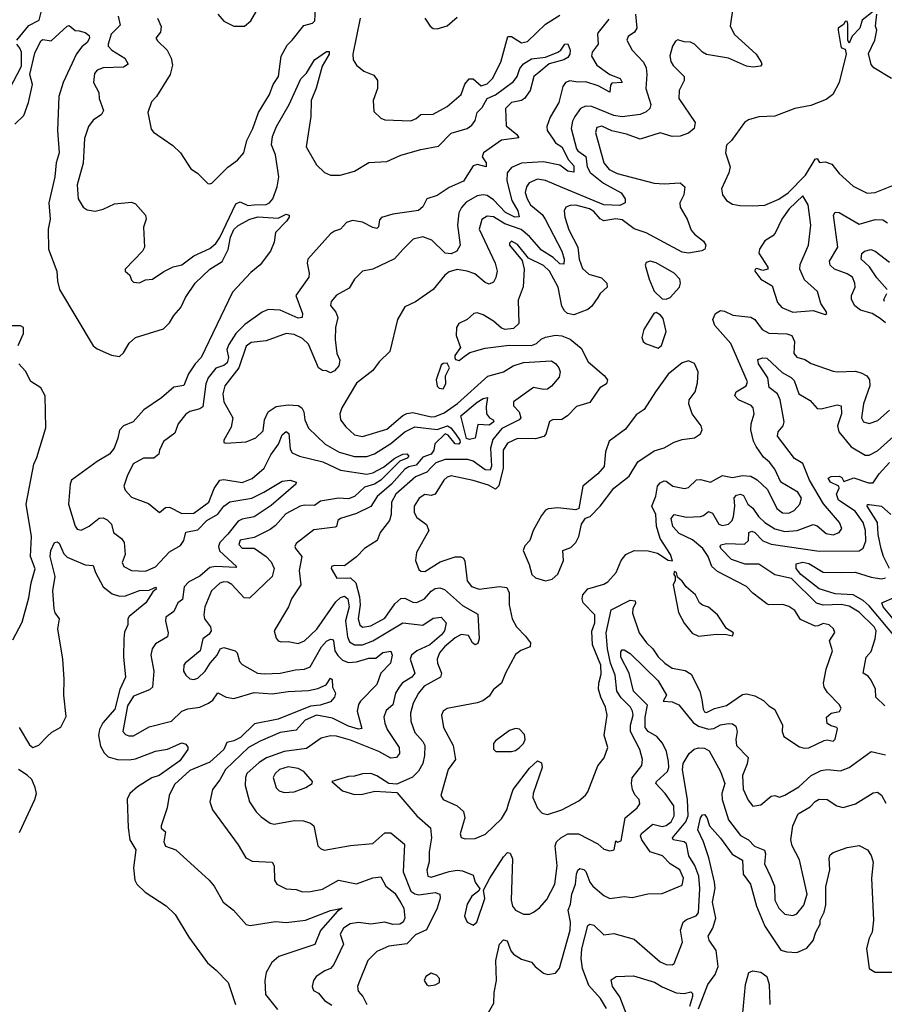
# Model space of a CAD drawing. Extents: x 1552033 to 1694788, y 811965 to 917215.
# Tile 32 of 256: x 1576329 to 1580630, y 831836 to 836737. Entities that reach past the tile are written whole.
import ezdxf

# ---------------------------------------------------------------- set-up
doc = ezdxf.new("R2010")
doc.units = 0

msp = doc.modelspace()

# ---------------------------------------------------------------- linework, layer by layer
at = {"layer": '0CON20XD'}
for points in [[(1577014.5, 836745), (1577033.6, 836703.6), (1577028.9, 836675), (1577005.8, 836645), (1577015, 836631.9), (1577063.3, 836585), (1577082.2, 836545), (1577089.1, 836510.9), (1577077.5, 836465), (1577010, 836355), (1576985, 836327.5), (1576966.2, 836275), (1576982.7, 836192.7), (1576995, 836176.7), (1577090.9, 836110.9), (1577128.8, 836075), (1577181.2, 835995), (1577213.7, 835973.7), (1577265, 835922.5), (1577275, 835920), (1577285, 835923.3), (1577365, 836003.3), (1577412.1, 836037.9), (1577444, 836075), (1577458.5, 836135), (1577489.2, 836195), (1577516.9, 836275), (1577571.8, 836365), (1577590, 836415), (1577617.2, 836455), (1577629.6, 836555), (1577658.9, 836611.1), (1577684.2, 836635.8), (1577742.2, 836707.8), (1577785, 836719.4), (1577797.8, 836732.2), (1577801.7, 836821.7)], [(1577314.5, 836764.5), (1577345, 836729.2), (1577395, 836705.6), (1577446.7, 836705), (1577478.3, 836731.7), (1577526.2, 836815)], [(1576314.1, 836635), (1576375, 836708.8), (1576426.1, 836735), (1576435.4, 836775)], [(1576819.7, 836755), (1576829.5, 836710.5), (1576784.5, 836665), (1576768.8, 836615), (1576770, 836605), (1576787.5, 836585), (1576852.5, 836545), (1576869.4, 836515), (1576845, 836500.8), (1576745, 836497.8), (1576714.7, 836485.3), (1576700.9, 836469.1), (1576695.6, 836425), (1576722.5, 836375), (1576724.4, 836345), (1576746.5, 836285), (1576735.8, 836265), (1576695, 836237.1), (1576672.2, 836205), (1576651.8, 836145), (1576648.1, 836081.9), (1576645, 836022.5), (1576615.4, 835914.6), (1576620, 835845), (1576644.6, 835804.6), (1576665, 835790), (1576705, 835784.3), (1576745, 835793.8), (1576801.1, 835821.1), (1576885, 835829.2), (1576905, 835821.2), (1576955.7, 835765), (1576958.1, 835745), (1576944.4, 835705), (1576950, 835605), (1576940, 835585), (1576853.8, 835495), (1576853.3, 835485), (1576877.5, 835465), (1576885, 835440), (1576895, 835430), (1576925, 835426.7), (1576955, 835442), (1576990, 835445), (1577045.5, 835484.5), (1577093.1, 835506.9), (1577135, 835517.5), (1577195, 835562.5), (1577275, 835597.5), (1577305, 835623.8), (1577325, 835653.8), (1577405, 835821.1), (1577425, 835830.6), (1577463.1, 835813.1), (1577495, 835815.8), (1577555, 835817.4), (1577571.5, 835825), (1577588.1, 835845), (1577610.5, 835905), (1577617.7, 835955), (1577601.1, 836065), (1577580.8, 836115), (1577586.3, 836155), (1577607.2, 836205), (1577668.9, 836315), (1577726.8, 836443.2), (1577755, 836471.5), (1577795, 836538), (1577855, 836578.9), (1577869.2, 836579.2), (1577867.7, 836565), (1577833.7, 836506.3), (1577804.1, 836395.9), (1577779, 836335), (1577777.5, 836255), (1577754.7, 836105), (1577805.5, 836015), (1577845, 835976.5), (1577875, 835963.1), (1577923.8, 835963.8), (1577995, 835983.5), (1578065, 836026.9), (1578155, 836031.4), (1578225, 836063.3), (1578325, 836090.9), (1578412.7, 836107.3), (1578475, 836172.4), (1578555, 836195.9), (1578578.3, 836211.7), (1578594.4, 836235), (1578604.9, 836275.1), (1578629.7, 836300.3), (1578654.1, 836345), (1578696.3, 836363.7), (1578785, 836429.2), (1578804.2, 836455), (1578816.6, 836495), (1578835, 836517.3), (1578875, 836543.1), (1578945, 836550), (1579006.2, 836575), (1579021.4, 836585), (1579040.6, 836615), (1579055, 836616.9), (1579066.8, 836585), (1579065.4, 836565), (1579055, 836549.2), (1579035, 836538), (1578962.3, 836517.7), (1578912.1, 836475), (1578886.2, 836453.8), (1578868.4, 836385), (1578840.8, 836345), (1578825, 836334.3), (1578775, 836324.7), (1578745.4, 836295), (1578748.7, 836208.7), (1578802.5, 836165), (1578811.7, 836148.3), (1578725, 836137.6), (1578635.7, 836075), (1578630, 836055), (1578649.5, 836025), (1578650, 836005), (1578605.8, 836015.8), (1578585, 836008.9), (1578537.2, 835932.8), (1578465, 835902), (1578405, 835862.2), (1578354.7, 835845.3), (1578335, 835805.8), (1578313.3, 835786.7), (1578185, 835769.2), (1578128.1, 835751.9), (1578118.3, 835741.7), (1578113.1, 835706.9), (1578105, 835698.5), (1578085, 835702.6), (1578035, 835730), (1577985, 835737.2), (1577955, 835727.3), (1577924.8, 835695.2), (1577895.3, 835684.7), (1577875, 835672.1), (1577761.8, 835545), (1577758.2, 835525), (1577769.5, 835475), (1577766.7, 835455), (1577703.1, 835365), (1577735.3, 835275), (1577734.2, 835255), (1577715, 835251.2), (1577625, 835291.9), (1577565, 835293.9), (1577535, 835281.8), (1577449.6, 835220.4), (1577404.6, 835175.4), (1577369.2, 835120.8), (1577359, 835095), (1577367.9, 835055), (1577360.4, 835029.6), (1577345, 835015.8), (1577305, 835002.9), (1577265.8, 834955), (1577255.6, 834924.4), (1577239.3, 834810.7), (1577225, 834800.4), (1577175, 834787.8), (1577155.5, 834774.5), (1577118.1, 834725), (1577101.3, 834678.7), (1577045, 834638.1), (1577024.2, 834594.2), (1577020.8, 834575), (1576996.2, 834555), (1576944.7, 834555.3), (1576893.8, 834526.2), (1576863.1, 834465), (1576846.5, 834415), (1576853.5, 834395), (1576885, 834360.4), (1576969.1, 834329.1), (1577025, 834284), (1577055, 834308.9), (1577075, 834311.5), (1577135, 834280), (1577195, 834280.8), (1577270, 834335), (1577296.5, 834403.5), (1577325, 834444.7), (1577345, 834448), (1577435, 834434.2), (1577485, 834454.2), (1577545.9, 834505), (1577578.6, 834571.4), (1577615.7, 834625), (1577635, 834670.7), (1577655, 834688.2), (1577667.2, 834677.2), (1577675, 834600), (1577685, 834581.1), (1577721.2, 834565), (1577837.2, 834537.2), (1577925.6, 834495.6), (1578055, 834475.7), (1578085, 834481.2), (1578139.5, 834510.5), (1578195, 834554.6), (1578234.7, 834575.3), (1578255, 834576.2), (1578264.4, 834565), (1578256.2, 834555), (1578220.1, 834539.9), (1578126.2, 834445), (1578093.6, 834425), (1578045, 834409.6), (1577995, 834363.2), (1577965, 834352.4), (1577915, 834356.1), (1577825, 834340.8), (1577795, 834318.6), (1577745, 834321.6), (1577725, 834315.8), (1577653, 834277), (1577600.8, 834219.2), (1577575, 834199.7), (1577495, 834160), (1577425, 834146.4), (1577419.6, 834125), (1577435, 834106.5), (1577495, 834106.7), (1577555.5, 834065), (1577580.5, 834039.5), (1577595.4, 834005.4), (1577584.3, 833965), (1577472.4, 833857.6), (1577445, 833859.5), (1577385, 833925.3), (1577365, 833937.6), (1577345, 833939), (1577325, 833932.1), (1577284, 833895), (1577250.5, 833815), (1577244.5, 833775), (1577247.8, 833755), (1577278.1, 833715), (1577280.8, 833695), (1577270.9, 833679.1), (1577240, 833655), (1577227.5, 833595), (1577152.5, 833535), (1577145.7, 833524.3), (1577144.4, 833495), (1577155, 833474), (1577175, 833455.8), (1577195, 833453.3), (1577215, 833460), (1577251.2, 833495), (1577275.8, 833534.2), (1577311.5, 833575), (1577327.1, 833605), (1577345, 833612.9), (1577400.6, 833595), (1577410.5, 833585), (1577423, 833543), (1577435, 833527.5), (1577511.2, 833485), (1577545, 833480.8), (1577625, 833485.3), (1577701.8, 833501.8)], [(1578023.2, 836745), (1577986.7, 836565), (1577988.1, 836538.1), (1578005, 836510), (1578040.9, 836480.9), (1578091.2, 836461.2), (1578108.1, 836435), (1578108.6, 836395), (1578087.5, 836335), (1578090.3, 836280.3), (1578125, 836247.5), (1578145, 836238.1), (1578275, 836233.3), (1578301.4, 836245), (1578325, 836265.5), (1578385, 836266.2), (1578455, 836304.4), (1578525, 836364.2), (1578543.9, 836416.1), (1578565, 836442.5), (1578585, 836442.9), (1578625, 836407.5), (1578655, 836418.1), (1578681.1, 836445), (1578722.9, 836525), (1578757, 836653), (1578775, 836653.6), (1578825, 836621.8), (1578855, 836628.9), (1578944.3, 836715), (1579015, 836760.4)], [(1579874.3, 836785), (1579863.5, 836705), (1579885, 836663.3), (1579993.1, 836565), (1580018, 836525), (1580020, 836515), (1580013.8, 836506.2), (1579975, 836501.1), (1579945, 836506.5), (1579855, 836545.8), (1579745, 836563.9), (1579725, 836575.4), (1579685, 836616), (1579665, 836625.3), (1579635, 836626.2), (1579603.4, 836636.6), (1579590.6, 836629.4), (1579576.1, 836606.1), (1579563.6, 836556.4), (1579568.6, 836528.6), (1579579.8, 836509.8), (1579634.5, 836454.5), (1579634.4, 836435), (1579608.9, 836385), (1579607.5, 836345), (1579689.5, 836225), (1579684.5, 836195), (1579655, 836172.3), (1579615, 836158.2), (1579575, 836156.4), (1579515, 836173.9), (1579415, 836141.8), (1579348.1, 836168.1), (1579273.8, 836183.8), (1579225, 836207.6), (1579199.2, 836200.8), (1579192.8, 836175), (1579235.2, 836025), (1579261, 835991), (1579301.4, 835971.4), (1579485, 835923.3), (1579535, 835919.6), (1579615, 835924.3), (1579637.1, 835905), (1579631.8, 835865), (1579612.9, 835825), (1579613.6, 835803.7), (1579648.9, 835745), (1579669.6, 835689.6), (1579685, 835670), (1579730, 835635), (1579741.2, 835615), (1579736.7, 835595), (1579722.7, 835587.3), (1579655.3, 835574.7), (1579625, 835580), (1579445, 835676.7), (1579385, 835695.8), (1579325, 835741.1), (1579295, 835746.2), (1579235, 835735.7), (1579216.2, 835746.2), (1579185, 835782.6), (1579162.9, 835795), (1579095, 835814), (1579067.4, 835812.6), (1579046.1, 835803.9), (1579037.3, 835785), (1579040.3, 835755), (1579061, 835691), (1579104.7, 835604.7), (1579112, 835545), (1579128.1, 835498.1), (1579159.9, 835469.9), (1579222.6, 835452.6), (1579250, 835425), (1579251.5, 835405), (1579216.7, 835375), (1579204.1, 835354.1), (1579175, 835311.4), (1579155, 835294.5), (1579085, 835268.2), (1579054.3, 835274.3), (1579038.2, 835288.2), (1579025, 835311.9), (1579007.1, 835405), (1578965, 835485.8), (1578935, 835513.8), (1578860.2, 835550.2), (1578805, 835618.1), (1578775, 835634), (1578766, 835625), (1578765.8, 835615), (1578828.1, 835538.1), (1578838.9, 835495), (1578833.3, 835406.7), (1578808.4, 835341.6), (1578812.1, 835225), (1578785, 835200.6), (1578744.4, 835194.4), (1578725, 835202.5), (1578685, 835237.1), (1578635, 835268.6), (1578605, 835278.9), (1578588.8, 835275), (1578555, 835245.7), (1578514.2, 835225.8), (1578501.2, 835205), (1578500.8, 835165), (1578521.2, 835105), (1578493.3, 835065), (1578493.6, 835053.6), (1578497.5, 835045), (1578515, 835041.2), (1578539.3, 835060.7), (1578568.8, 835081.2), (1578645, 835102.5), (1578763.4, 835116.6), (1578875, 835115.6), (1578900, 835125), (1578923.1, 835146.9), (1578945, 835157.5), (1578995, 835166.7), (1579025, 835164.4), (1579066.4, 835146.4), (1579122, 835102), (1579156.5, 835035), (1579236.2, 834966.2), (1579252.2, 834945), (1579247.1, 834925), (1579214.5, 834905.5), (1579165, 834832), (1579098.2, 834811.8), (1579053.8, 834766.2), (1579025, 834747.1), (1578980, 834745), (1578965, 834738), (1578946, 834674), (1578936.9, 834663.1), (1578895, 834651.4), (1578805, 834651.8), (1578755, 834628.8), (1578734.2, 834595), (1578733.1, 834505), (1578713.1, 834416.9), (1578695, 834399.6), (1578660.5, 834420.5), (1578585, 834444.2), (1578475, 834466.8), (1578455, 834460), (1578438.2, 834445), (1578395, 834376), (1578375, 834369.2), (1578345, 834374.4), (1578315.6, 834355), (1578291.5, 834315), (1578291.1, 834285), (1578305, 834259.4), (1578352.9, 834225), (1578364.5, 834195), (1578302.5, 834085), (1578297.5, 834045), (1578315, 834000.8), (1578325, 833992.9), (1578345, 833990.6), (1578421.1, 834038.9), (1578495, 834064.2), (1578524.1, 834064.1), (1578536.3, 834056.3), (1578542.5, 834042.5), (1578554.3, 833944.3), (1578575.8, 833915.8), (1578615, 833903.4), (1578716.4, 833916.4), (1578751.5, 833911.5), (1578763.8, 833885), (1578763.5, 833825), (1578779.4, 833755), (1578800, 833715), (1578845, 833669.5), (1578870, 833635), (1578868.6, 833615), (1578821.8, 833598.2), (1578795, 833576.9), (1578745, 833483.8), (1578725.7, 833435), (1578686.4, 833403.6), (1578665, 833370), (1578633, 833347), (1578605, 833336.4), (1578455, 833309.5), (1578435.7, 833295), (1578427.1, 833275), (1578436.7, 833215), (1578485, 833123.8), (1578496, 833055), (1578460, 833005), (1578423.8, 832875), (1578436, 832856), (1578505, 832823.6), (1578536, 832796), (1578542.5, 832765), (1578520, 832685), (1578525, 832666.2), (1578545, 832659.4), (1578595, 832662.2), (1578646.1, 832683.9), (1578725, 832760), (1578752, 832805), (1578760.7, 832835), (1578782.9, 832905), (1578865, 833011.9), (1578905, 833048.8), (1578925, 833037.5), (1578927.5, 833015), (1578883.2, 832885), (1578881.8, 832865), (1578905, 832812), (1578928, 832788), (1578955, 832781.5), (1579025, 832804.5), (1579110.7, 832849.3), (1579143.4, 832876.6), (1579155.3, 832894.7), (1579205, 833023.8), (1579236.1, 833063.9), (1579254.4, 833115), (1579235.7, 833175.7), (1579250.4, 833275), (1579242.1, 833315), (1579219.2, 833365), (1579208.8, 833405), (1579209.3, 833435), (1579220.7, 833479.3), (1579218.9, 833525), (1579177.7, 833625), (1579174.1, 833694.1)], [(1578344, 836745), (1578370, 836705), (1578385, 836694), (1578405, 836691.2), (1578455, 836706), (1578505, 836749.2)], [(1579392.7, 836765), (1579398.1, 836695), (1579386.9, 836675), (1579356.1, 836653.9), (1579348.2, 836635), (1579375.6, 836585.6), (1579432.3, 836525), (1579445, 836498), (1579449.3, 836465), (1579442.9, 836395), (1579469.2, 836315), (1579463.1, 836295), (1579445, 836279.1), (1579415, 836265.4), (1579325, 836253), (1579285, 836260), (1579175, 836304.4), (1579142.6, 836307.4), (1579118.2, 836295), (1579090, 836255), (1579078.4, 836231.6), (1579071.4, 836195), (1579098.3, 836095), (1579105, 836084.2), (1579145, 836056.4), (1579151.5, 836005), (1579165.9, 835975.9), (1579233.1, 835923.1), (1579321.1, 835875), (1579340, 835845), (1579340.9, 835825), (1579315, 835812.6), (1579235, 835815.9), (1579030.2, 835900.2)], [(1580575, 836777.5), (1580520, 836735), (1580507.5, 836695), (1580470, 836655), (1580455, 836620), (1580447.5, 836635), (1580448.8, 836715), (1580445, 836730), (1580435, 836727.5), (1580426.4, 836713.6), (1580400, 836695), (1580400, 836685), (1580413.3, 836605), (1580417, 836597), (1580435, 836590), (1580440, 836565), (1580405.8, 836424.2), (1580373.3, 836365), (1580340.8, 836339.2), (1580265, 836310.8), (1580185, 836295.4), (1580085, 836257.5), (1580005, 836254), (1579955, 836238.8), (1579933.8, 836225), (1579870, 836135), (1579845, 836113.3), (1579840, 836075), (1579862.7, 836005), (1579856.2, 835975), (1579819.2, 835895), (1579824.3, 835865), (1579845, 835838), (1579875, 835819.2), (1579911.7, 835811.7), (1579975, 835810)], [(1580666, 836445), (1580578.2, 836498.2), (1580563.6, 836513.6), (1580551.7, 836568.3), (1580583.1, 836635), (1580592.5, 836685), (1580586.2, 836705), (1580592.5, 836765)], [(1576305, 836216.6), (1576349.4, 836260.6), (1576372.5, 836325), (1576392.5, 836415), (1576379.8, 836465), (1576405, 836570), (1576435, 836631.2), (1576445, 836638.6), (1576485, 836631.2), (1576565, 836705.3), (1576575, 836707.5), (1576605, 836682.5), (1576625, 836681.4), (1576655, 836673.8), (1576675, 836658.8), (1576676.9, 836645), (1576665, 836624.2), (1576638.3, 836601.7), (1576612.5, 836567.5), (1576545.4, 836425), (1576523.8, 836355), (1576517.5, 836185), (1576525.8, 836075), (1576510.3, 836025), (1576503.4, 835955), (1576474.2, 835825), (1576481.2, 835745), (1576471.4, 835695), (1576472.1, 835595), (1576513.1, 835485), (1576516.9, 835435), (1576527.8, 835395), (1576694.4, 835114.4), (1576715, 835098.5), (1576785, 835067.1), (1576825, 835061.5), (1576845, 835078.2), (1576873, 835127), (1576904.7, 835155.3), (1577045, 835198.8), (1577075, 835227.5), (1577095.6, 835265), (1577130.5, 835305), (1577154.6, 835355), (1577201.2, 835425), (1577274.2, 835495), (1577336, 835534), (1577365.9, 835594.1), (1577377, 835655), (1577395, 835693.2), (1577415, 835712.7), (1577473.1, 835745), (1577515, 835755.2), (1577615, 835749.4), (1577655, 835768.8), (1577670, 835765), (1577670, 835755), (1577656.7, 835735), (1577601.7, 835678.3), (1577595, 835630), (1577576, 835585), (1577525, 835517.5), (1577478.3, 835478.3), (1577388.4, 835381.6), (1577232.5, 835055), (1577202.7, 835025), (1577168.8, 834975), (1577145, 834916.2), (1577095, 834908.5), (1577034.4, 834855), (1576946.2, 834795), (1576893.5, 834735), (1576845, 834715.8), (1576825, 834693.6), (1576818, 834655), (1576798.5, 834605), (1576775.9, 834574.1), (1576715, 834538.8), (1576587.4, 834445), (1576580.6, 834425), (1576571.3, 834325), (1576604.3, 834215.7), (1576615, 834200.8), (1576635, 834195.7), (1576675, 834216.4), (1576725, 834255.5), (1576745, 834257.8), (1576765, 834248.1), (1576785.5, 834225.5), (1576795.6, 834185), (1576835.7, 834155.7), (1576848.7, 834135), (1576854.5, 834075), (1576838.5, 834035), (1576846.7, 834015), (1576885, 833995.4), (1576955, 833992.7), (1577005, 834014.3), (1577075, 834087.7), (1577129.5, 834120.5), (1577144.8, 834145), (1577155, 834186.7), (1577215, 834198.7), (1577260.7, 834245), (1577314.3, 834275.7), (1577345, 834315.5), (1577375, 834337.8), (1577483.6, 834356.4), (1577544.3, 834385.7), (1577635, 834440.9), (1577674.7, 834444.7), (1577703.8, 834435), (1577702.9, 834425), (1577580.2, 834319.8), (1577495, 834262.2), (1577435, 834250.7), (1577415, 834240.8), (1577365, 834175.8), (1577324.6, 834135.4), (1577318.8, 834115), (1577323.5, 834093.5), (1577407.5, 834015), (1577405, 834010), (1577305.2, 834014.8), (1577275, 834011.1), (1577225, 833968), (1577170.9, 833939.1), (1577147.7, 833915), (1577138.2, 833851.8), (1577115, 833834.5), (1577095, 833790.9), (1577056.1, 833763.9), (1577054, 833744), (1577067.9, 833685), (1577064.6, 833665.4), (1577005, 833630), (1576987.5, 833605), (1576981.2, 833575), (1576996.5, 833495), (1576988.9, 833415), (1576975, 833401.6), (1576895, 833370.4), (1576865, 833321.5), (1576842.2, 833195), (1576855, 833178.6), (1576872.3, 833172.3), (1576895, 833173.5), (1576972.7, 833217.2), (1577085, 833245.3), (1577135, 833296), (1577165, 833307.9), (1577225, 833315.7), (1577267.8, 833335), (1577289.2, 833350.8), (1577315, 833386.2), (1577356.2, 833365), (1577395, 833359.2), (1577495, 833389.2), (1577585, 833381.6), (1577665, 833393.2), (1577765, 833397.9), (1577812.3, 833407.7), (1577852.7, 833427.3), (1577875, 833459.2), (1577883.9, 833453.9), (1577885.5, 833415), (1577900.4, 833385), (1577895.5, 833365), (1577875, 833342.4), (1577824.3, 833325), (1577775, 833320.5), (1577614.4, 833255), (1577497.7, 833232.3), (1577428, 833165), (1577395, 833147.1), (1577360, 833140), (1577343.8, 833105), (1577275, 833042), (1577175, 833000.6), (1577099.1, 832930.9), (1577072.7, 832875), (1577061.9, 832815), (1577032.5, 832725), (1577032.9, 832712.9), (1577054.4, 832694.4), (1577045.6, 832645), (1577055, 832624.2), (1577106.2, 832605), (1577271.4, 832455), (1577296.9, 832425), (1577341.1, 832345), (1577392.5, 832305), (1577455, 832234.3), (1577475, 832228.9), (1577601.8, 832248.2), (1577655, 832243.6), (1577750, 832255), (1577875, 832302.7), (1577932.5, 832315), (1577910, 832300), (1577826, 832204), (1577796.7, 832133.3), (1577618.1, 832075), (1577583.8, 832045), (1577555.4, 831995), (1577547.9, 831955), (1577551.1, 831885), (1577610.8, 831810.8)], [(1579260.3, 836739.7), (1579207, 836673), (1579202.7, 836665), (1579206.2, 836615), (1579177.1, 836575), (1579173.3, 836555), (1579200.2, 836510.2), (1579263.7, 836463.7), (1579315.4, 836445), (1579325.5, 836425), (1579275, 836421.2), (1579268.4, 836411.6), (1579264.3, 836375.7), (1579207.2, 836407.2), (1579145, 836428.5), (1579105, 836426.9), (1579065, 836433.6), (1579044.2, 836425), (1579030.5, 836405), (1579010, 836325), (1578968.5, 836251.5), (1578950.4, 836205), (1578952.9, 836185), (1578982.9, 836142.9), (1578995, 836124.4), (1579025.1, 836105.1), (1579058.8, 836038.8), (1579085, 836009.6), (1579085, 835978), (1579055, 835983), (1579015, 836013.1), (1578935, 836029.7), (1578825, 836022.9), (1578775, 836000.9), (1578754.3, 835975), (1578751.6, 835935), (1578777.6, 835837.6), (1578807.1, 835785), (1578813.4, 835756.6), (1578791.4, 835755), (1578745, 835777), (1578685, 835840.3), (1578655, 835862.2), (1578635, 835866.2), (1578605, 835861.2), (1578550.3, 835829.7), (1578527.2, 835802.8), (1578513.8, 835776.2), (1578506.8, 835715), (1578520, 835615), (1578503.1, 835585), (1578475, 835571.6), (1578445, 835575.4), (1578379.5, 835639.5), (1578335, 835656.3), (1578286.7, 835645), (1578237.3, 835595), (1578193.8, 835546.2), (1578085, 835496.2), (1578035, 835486), (1577993.8, 835445), (1577968.7, 835401.3), (1577905, 835365.7), (1577878.1, 835335), (1577875.7, 835315), (1577902.1, 835282.1), (1577911.1, 835255), (1577900, 835205), (1577898.9, 835145), (1577906, 835075), (1577922.3, 835042.3), (1577916.7, 835015), (1577895, 834990), (1577875, 834980), (1577855, 834990), (1577835, 834990.8), (1577815, 835004.4), (1577765, 835122), (1577735, 835150), (1577695, 835170.3), (1577655, 835174.7), (1577555, 835138.2), (1577480.1, 835129.9), (1577455, 835112.5), (1577418.5, 835005), (1577350.2, 834915), (1577339.3, 834875), (1577345.3, 834835), (1577388.5, 834755), (1577381.2, 834708.8), (1577344.3, 834645), (1577345, 834632.5), (1577355, 834628.8), (1577455, 834635.6), (1577503.7, 834656.3), (1577539.9, 834690.1), (1577546.1, 834745), (1577564.4, 834785.6), (1577605, 834812.2), (1577665, 834819.6), (1577715, 834816.1), (1577731.8, 834805), (1577741.8, 834785), (1577747.2, 834745), (1577765, 834704.4), (1577849.2, 834625), (1577917.5, 834585), (1577995, 834563.7), (1578055, 834563.4), (1578093.4, 834576.6), (1578175, 834628), (1578244.3, 834685.7), (1578295, 834711.1), (1578405, 834698), (1578456.4, 834716.4), (1578473.8, 834705), (1578496, 834675)], [(1576280, 836395), (1576338.8, 836505), (1576337.5, 836575), (1576329.3, 836595), (1576314.2, 836615)], [(1579975, 835810), (1580035, 835814), (1580105, 835843.8), (1580151.2, 835875), (1580236.9, 835963.1), (1580285, 836042.5), (1580295, 836046.7), (1580306.7, 836026.7), (1580335, 836029.2), (1580368.4, 836018.4), (1580405, 835972.2), (1580475, 835909.1), (1580545, 835872.9), (1580585, 835877.5), (1580683.1, 835916.9)], [(1579030.2, 835900.2), (1578945, 835936.7), (1578905, 835943), (1578863.8, 835925), (1578850, 835905), (1578843.8, 835876.2), (1578852.5, 835845), (1578869.8, 835815), (1578927.4, 835767.4), (1578943.3, 835745), (1579025.6, 835585), (1579038.1, 835545), (1579035, 835520.8), (1579015, 835521.6), (1578982.7, 835552.7), (1578925, 835590.7), (1578865, 835657.5), (1578823.1, 835693.1), (1578741.7, 835721.7), (1578685, 835756), (1578655, 835760), (1578627.8, 835742.2), (1578614.3, 835695), (1578694.7, 835525.3), (1578703.4, 835485), (1578696.7, 835453.3), (1578685, 835430.8), (1578665, 835420.6), (1578645, 835428.9), (1578592.6, 835472.6), (1578554.6, 835485.4), (1578505, 835493.6), (1578465, 835482.3), (1578444.1, 835465.9), (1578385.9, 835394.1), (1578297.7, 835332.2), (1578245, 835307.5), (1578207.5, 835245), (1578169.4, 835085), (1578116.4, 835033.6), (1578085, 834991.2), (1578005, 834927.5), (1577931.8, 834805), (1577921.2, 834775), (1577924.6, 834745), (1577951, 834711), (1577995, 834670.6), (1578035, 834661.8), (1578155, 834698.8), (1578235, 834767), (1578255, 834777.4), (1578285, 834782.1), (1578375, 834761), (1578395, 834761.8), (1578440, 834780), (1578507.1, 834827.1), (1578657, 834963), (1578735, 834984.4), (1578782.9, 835015), (1578835, 835030.7), (1578975, 835039.3), (1578996.4, 835025), (1579011.2, 835005), (1579018.2, 834985), (1579012.5, 834957.5), (1578975, 834912.7), (1578955, 834898.8), (1578935, 834896.6), (1578885, 834906.7), (1578785, 834835.6), (1578784.5, 834815), (1578812.8, 834785), (1578822.2, 834755), (1578813.5, 834745), (1578728, 834702), (1578682, 834648), (1578670.4, 834605), (1578676.5, 834515), (1578668.9, 834495), (1578645, 834496.7), (1578585, 834539), (1578557.4, 834547.4), (1578445, 834547.3), (1578398.9, 834531.1), (1578375, 834508.6), (1578354.3, 834485.7), (1578298, 834462), (1578200.4, 834375), (1578179.3, 834335), (1578176.1, 834275), (1578167.9, 834245), (1578122.5, 834185), (1578107.5, 834145), (1578044.7, 834105.3), (1578005, 834064.3), (1577945, 834019.5), (1577895, 834020.9), (1577880.8, 834015), (1577878.1, 834005), (1577907.2, 833957.2), (1577975, 833958.9), (1578001.8, 833935), (1578020, 833865), (1578022.3, 833825), (1578011.9, 833755), (1578021.8, 833725), (1578035, 833713.5), (1578075, 833720.7), (1578145, 833759), (1578195, 833830), (1578225, 833855.6), (1578245, 833857.4), (1578285, 833838.1), (1578305, 833836.9), (1578342.8, 833855), (1578375, 833893.1), (1578395, 833906.2), (1578419.3, 833909.3), (1578441.3, 833901.3), (1578530.9, 833820.9), (1578608, 833778), (1578614.5, 833655.5), (1578607.6, 833632.4), (1578595, 833625.7), (1578581.1, 833635), (1578562.3, 833672.3), (1578525, 833676.7), (1578495, 833660.3), (1578442.5, 833615), (1578417.6, 833585), (1578406.4, 833555), (1578407.2, 833535), (1578426.9, 833485), (1578422.7, 833465), (1578340.6, 833419.4), (1578312.1, 833385), (1578286.3, 833335), (1578273.6, 833285), (1578274.2, 833245), (1578295, 833188.6), (1578334.4, 833145), (1578343.5, 833125), (1578343.3, 833075), (1578334.2, 833035.8), (1578313.3, 832996.7), (1578282.3, 832967.7), (1578205, 832932.9), (1578165.6, 832935.6), (1578105, 832974.2), (1578075, 832985.6), (1578035, 832984.2), (1577995, 832972.5), (1577965, 832970), (1577882.5, 832945), (1577935, 832898.8), (1577995, 832880.8), (1578035, 832882.5), (1578095, 832896.7), (1578205, 832890.8), (1578304.5, 832775), (1578372.7, 832715), (1578378.2, 832665), (1578366.1, 832595), (1578365.4, 832545), (1578353.8, 832503.8), (1578358.6, 832475), (1578375, 832470), (1578465, 832497.4), (1578505, 832503.4), (1578531.2, 832501.2), (1578585, 832479.2), (1578594.3, 832445), (1578618, 832412), (1578610.9, 832399.1), (1578578.6, 832375), (1578554.4, 832335), (1578542.2, 832275), (1578555.5, 832245.5), (1578585, 832230.6), (1578602.2, 832245), (1578643.4, 832363.4), (1578636.9, 832405), (1578668.2, 832465), (1578735, 832571.1), (1578755, 832591.4), (1578768.3, 832588.3), (1578779.8, 832559.8), (1578774.4, 832355), (1578779.6, 832325), (1578795, 832305.5), (1578835, 832285.6), (1578865, 832285.6), (1578885, 832294.3), (1578915, 832315.8), (1578951.9, 832358.1), (1578990.4, 832435), (1579002.8, 832525), (1578993.1, 832625), (1579000, 832645), (1579020, 832665), (1579055, 832684.1), (1579108.8, 832685), (1579205, 832635.6), (1579235, 832608.5), (1579265, 832600.6), (1579285.6, 832605), (1579295, 832650), (1579303.3, 832643.3), (1579320.5, 832649.5), (1579340, 832765), (1579400.8, 832815), (1579414.3, 832835), (1579410, 832855), (1579388.8, 832878.8), (1579376.4, 832906.3), (1579371.8, 832935), (1579376.1, 832963.9), (1579423.8, 833025), (1579427.5, 833055), (1579413.4, 833105), (1579366.8, 833195), (1579367, 833225), (1579380, 833275), (1579377.7, 833295), (1579367, 833315), (1579321.5, 833361.5), (1579298.6, 833395), (1579290.7, 833475), (1579268.6, 833535), (1579253, 833605), (1579246, 833685), (1579270.6, 833799.4), (1579365, 833847.8), (1579390, 833845), (1579392.7, 833832.7), (1579378.8, 833805), (1579377.3, 833782.7), (1579410.3, 833685), (1579447.5, 833635), (1579479.1, 833605), (1579505, 833565.4), (1579538.7, 833535), (1579575, 833509.4), (1579638.7, 833498.7), (1579668.8, 833478.8), (1579712.2, 833395), (1579722.7, 833352.7), (1579727.9, 833305), (1579735, 833292.5), (1579745, 833288.5), (1579785, 833308.2), (1579845, 833323.1), (1579925, 833378.1), (1579945, 833381.3), (1579985, 833371.5), (1580028.6, 833348.6), (1580055, 833321.2), (1580085, 833303.8), (1580123.3, 833225), (1580121.2, 833195), (1580129.8, 833169.8), (1580208.2, 833118.2), (1580231.3, 833111.3), (1580255, 833113.2), (1580330, 833150), (1580345, 833152.7), (1580375, 833145.8), (1580385, 833156.2), (1580396.9, 833206.9), (1580393.3, 833215), (1580365, 833221.8), (1580344.7, 833234.7), (1580342.5, 833265), (1580365, 833285.8), (1580406.7, 833293.3), (1580415, 833310), (1580405, 833329.2), (1580347.9, 833387.9), (1580330.9, 833415), (1580326.9, 833435), (1580340.5, 833505), (1580371.2, 833595), (1580357.8, 833645), (1580383.3, 833686.7), (1580377.7, 833705), (1580355, 833725.8), (1580325, 833731.1), (1580300.3, 833720.3), (1580285, 833717.8), (1580212.4, 833752.4), (1580185, 833795.8), (1580155, 833816.7), (1580125, 833826.5), (1580055.5, 833824.5), (1580045, 833829.4), (1579975, 833883.1), (1579945, 833916.2), (1579800.8, 833990.8), (1579772.5, 834015), (1579754.3, 834065), (1579727.1, 834105), (1579675, 834149), (1579609, 834179), (1579577.5, 834215), (1579569.1, 834255), (1579585, 834274.4), (1579645, 834261.7), (1579715, 834263.9), (1579731, 834269), (1579755, 834288.5), (1579775, 834280.5), (1579805.8, 834225.8), (1579825, 834220), (1579855, 834226.2), (1579873.2, 834245), (1579879.2, 834265), (1579886, 834315), (1579883.3, 834356.7), (1579895, 834370), (1579915, 834375.9), (1579928.6, 834368.6), (1579950.2, 834325), (1579975.1, 834305.1), (1580003.5, 834265), (1580035.3, 834235), (1580085, 834202.4), (1580135, 834189.3), (1580195.9, 834194.1), (1580275, 834224.5), (1580295, 834217.8), (1580340.5, 834180.5), (1580375, 834172.6), (1580405.7, 834184.3), (1580417.9, 834205), (1580406.2, 834235), (1580326.7, 834326.7), (1580258.1, 834445), (1580225, 834527.9), (1580183.5, 834553.5), (1580098.2, 834665), (1580101.1, 834685), (1580126.9, 834715), (1580132.2, 834735), (1580112.1, 834845), (1580097.6, 834875), (1580057.2, 834907.2), (1580050.9, 834955), (1580004.6, 835025), (1580000.6, 835045), (1580025, 835054.5), (1580045, 835052.1), (1580121.8, 834981.8), (1580166.9, 834956.9), (1580181.5, 834941.5), (1580205, 834875.4), (1580261.1, 834841.1), (1580295, 834801.8), (1580315, 834800), (1580395, 834820.9), (1580414.6, 834814.6), (1580417.5, 834775), (1580396.3, 834715), (1580402.7, 834685), (1580465, 834611.8), (1580535, 834570.4), (1580555, 834569.6), (1580595, 834591.8), (1580675, 834662.1)], [(1580335, 835270), (1580343.3, 835275), (1580340.8, 835285), (1580314.5, 835324.5), (1580296.7, 835385), (1580232.8, 835442.8), (1580209.5, 835495), (1580211.7, 835518.3), (1580252.7, 835615), (1580264.5, 835715), (1580251.2, 835815), (1580225, 835860), (1580155.8, 835795), (1580120, 835745), (1580087.5, 835675), (1580075, 835660.8), (1580035, 835636.9), (1580008.1, 835595), (1580005.6, 835575), (1580050, 835505), (1580050, 835495), (1580025, 835489.2), (1579995, 835498), (1579987.5, 835495), (1579986.2, 835485), (1580015, 835446), (1580072.5, 835412.5), (1580098.8, 835328.8), (1580120.8, 835305), (1580175, 835281.3), (1580275, 835289.4), (1580335, 835270)], [(1580635, 835228.5), (1580609.2, 835249.2), (1580569.4, 835275), (1580511, 835291), (1580482.4, 835312.4), (1580465.9, 835345), (1580467.1, 835365), (1580484.4, 835405.6), (1580483.3, 835425), (1580470.9, 835455), (1580445, 835472.5), (1580382.2, 835495), (1580360.4, 835515), (1580357.7, 835535), (1580398.7, 835605), (1580377.1, 835765), (1580385, 835778.6), (1580405, 835777.8), (1580505, 835719.7), (1580585, 835742.1), (1580621.7, 835741.7), (1580645, 835725.6)], [(1580643.3, 835395), (1580591.8, 835451.8), (1580556.6, 835506.6), (1580533.8, 835526.2), (1580514.5, 835545), (1580517.3, 835572.7), (1580531.2, 835585), (1580563.2, 835593.2), (1580585, 835584.5), (1580655, 835530.8)], [(1579545, 835346.7), (1579565, 835354.2), (1579610.6, 835405), (1579616.7, 835425), (1579612.9, 835445), (1579584.2, 835475), (1579495, 835527.1), (1579465, 835535.7), (1579445, 835528.8), (1579440.8, 835515), (1579459.4, 835445), (1579485, 835386.7), (1579525, 835347.5), (1579545, 835346.7)], [(1580630.9, 835335), (1580627.3, 835345), (1580641.8, 835375)], [(1579174.1, 833694.1), (1579189.5, 833735), (1579190.2, 833775), (1579132.5, 833835), (1579126.3, 833855), (1579130.6, 833875), (1579155, 833903.6), (1579235, 833927.5), (1579255, 833938.9), (1579296.4, 833985), (1579320.5, 834045), (1579344.7, 834075.3), (1579385, 834094.7), (1579455, 834093.1), (1579502, 834082), (1579555, 834046.7), (1579576.2, 834043.8), (1579565.8, 834075), (1579514.7, 834154.7), (1579495.8, 834215.8), (1579493, 834275), (1579473.2, 834315), (1579492.5, 834365), (1579501.6, 834415), (1579515, 834432.3), (1579535, 834441.8), (1579545, 834440), (1579577.1, 834415), (1579636.6, 834403.4), (1579655, 834408.5), (1579695, 834447.5), (1579715, 834448.9), (1579765, 834435.5), (1579825, 834469.1), (1579875, 834458.9), (1579925, 834468), (1579965.2, 834465.3), (1579997.2, 834447.2), (1580048.8, 834398.8), (1580094.6, 834305), (1580123, 834283), (1580155, 834281.1), (1580182.1, 834295), (1580208.7, 834325), (1580218.2, 834355), (1580199.5, 834385), (1580115.4, 834435.4), (1580085, 834500), (1580058.5, 834535), (1580029.6, 834559.6), (1579992.1, 834612.1), (1579978.8, 834638.8), (1579965.8, 834695), (1579967.2, 834725), (1579982.7, 834775), (1579977.8, 834805), (1579966.8, 834816.8), (1579904.5, 834845), (1579886.2, 834865), (1579892.1, 834885), (1579942.2, 834915), (1579949.2, 834935), (1579867, 835125), (1579786, 835215), (1579777.1, 835245), (1579790, 835275), (1579815, 835290), (1579835, 835286.9), (1579875.9, 835265.9), (1579965, 835256.5), (1579985.5, 835245), (1580022.2, 835195), (1580055, 835177.3), (1580145, 835173.5), (1580170, 835165), (1580182.7, 835135), (1580179.1, 835075), (1580195, 835056.7), (1580235, 835045.5), (1580265.4, 835025.4), (1580375, 834988.5), (1580396.2, 834983.8), (1580485, 834987.2), (1580515, 834980), (1580542.2, 834965), (1580556.2, 834945), (1580556.9, 834915), (1580526.1, 834825), (1580516.5, 834755), (1580526.2, 834736.2), (1580555, 834727.3), (1580597.8, 834742.2), (1580655.8, 834794.2)], [(1579505, 835102.5), (1579520.8, 835115), (1579544, 835185), (1579529.7, 835249.7), (1579517, 835267), (1579495, 835280), (1579483.3, 835275), (1579433.8, 835195), (1579424.2, 835155), (1579430, 835135), (1579441.2, 835125), (1579505, 835102.5)], [(1576321.4, 835115), (1576348.1, 835175), (1576348, 835205), (1576333.8, 835213.8), (1576285, 835212.7)], [(1578435, 834900), (1578448.8, 834925), (1578447.5, 834965), (1578466.7, 835005), (1578455, 835027.5), (1578435, 835026.7), (1578425, 835017.5), (1578400, 834945), (1578405, 834912.5), (1578415, 834903.3), (1578435, 834900)], [(1578945, 833944), (1578977.7, 833952.3), (1579005, 833976.7), (1579034.3, 834045), (1579031.2, 834095), (1579070.2, 834109.8), (1579095, 834134.3), (1579110, 834165), (1579124, 834226), (1579143.3, 834256.7), (1579166.7, 834265), (1579216.2, 834315), (1579283.8, 834405), (1579360, 834465), (1579403.1, 834536.9), (1579485, 834591.1), (1579535, 834606.5), (1579585, 834634.2), (1579625, 834647.5), (1579685, 834655.8), (1579716.2, 834675), (1579723.8, 834695), (1579718, 834715), (1579674, 834775), (1579658, 834825), (1579658.8, 834845), (1579688.8, 834885), (1579700.7, 834929.3), (1579704, 834985), (1579685, 835026.7), (1579655, 835039.2), (1579625, 835030), (1579555, 834972.5), (1579492, 834885), (1579435, 834797.5), (1579395, 834770), (1579341.7, 834698.3), (1579261.3, 834638.7), (1579243.4, 834586.6), (1579236.4, 834513.6), (1579205, 834476.2), (1579130, 834415), (1579110, 834305), (1579095, 834297.5), (1579005, 834307.5), (1578957.3, 834302.7), (1578944.5, 834295.5), (1578925, 834268.8), (1578882.9, 834195), (1578866.7, 834145), (1578841.4, 834118.6), (1578834, 834095), (1578863.1, 834025), (1578875.8, 833975), (1578895, 833958.6), (1578945, 833944)], [(1576295, 833651.2), (1576341.5, 833738.5), (1576375, 833860), (1576385.4, 833935), (1576406.5, 834003.5), (1576382.7, 834065), (1576387.2, 834165), (1576361.6, 834325), (1576399.6, 834525), (1576415, 834557.5), (1576459.7, 834705), (1576456.1, 834865), (1576435, 834905.5), (1576385, 834936), (1576357.5, 834987.5), (1576324.4, 835025)], [(1578566.8, 834646.8), (1578552.2, 834652.2), (1578523.6, 834765), (1578605, 834833.8), (1578635, 834851.8), (1578656.4, 834856.4), (1578648.8, 834811.2), (1578651.8, 834775), (1578665.2, 834755.2), (1578684.2, 834745), (1578687.7, 834735), (1578665, 834718.9), (1578607.4, 834722.6), (1578595, 834654.4), (1578566.8, 834646.8)], [(1578496, 834675), (1578518, 834645), (1578520, 834635), (1578513.3, 834625), (1578495, 834626), (1578460, 834670), (1578445, 834676.2), (1578394.5, 834625.5), (1578388.8, 834595), (1578375, 834575.3), (1578335, 834560.2), (1578300.7, 834519.3), (1578265, 834511.7), (1578245, 834500), (1578177.9, 834425), (1578106.6, 834363.4), (1578075.1, 834314.9), (1578005, 834279.6), (1577925, 834254.4), (1577911.1, 834245), (1577904.6, 834215.4), (1577898.5, 834211.5), (1577791.8, 834198.2), (1577705, 834130.8), (1577697.5, 834115), (1577700.8, 834105), (1577732.2, 834065), (1577719.4, 833995), (1577728.1, 833925), (1577680.9, 833855), (1577665.5, 833815), (1577595.7, 833695), (1577605, 833658.8), (1577615, 833646), (1577629.2, 833640.8), (1577665, 833642.9), (1577715, 833631.8), (1577745, 833645.4), (1577807.2, 833702.8), (1577901.1, 833838.9), (1577925, 833861.1), (1577945, 833868.5), (1577961, 833855), (1577967.1, 833815), (1577948.9, 833745), (1577958.9, 833665), (1577970, 833640), (1577995, 833625.2), (1578035, 833626.3), (1578085, 833646.3), (1578235, 833735.3), (1578335, 833723.8), (1578385, 833757.9), (1578425, 833762.7), (1578450.4, 833735), (1578442.4, 833695), (1578428, 833675), (1578369.6, 833625), (1578303.9, 833596.1), (1578277.2, 833575), (1578271.9, 833555), (1578294.7, 833485), (1578280.4, 833465), (1578233.7, 833436.3), (1578217.2, 833415), (1578197.7, 833385), (1578185, 833326.9), (1578151.3, 833298.7), (1578140.9, 833265), (1578144.7, 833235), (1578157.4, 833205), (1578216.7, 833115), (1578217.5, 833085), (1578202.9, 833065), (1578175, 833062), (1578114.7, 833094.7), (1577975, 833150.7), (1577905, 833170.6), (1577875, 833172.3), (1577828.9, 833161.1), (1577755, 833109.1), (1577645, 833094.3), (1577557.4, 833062.6), (1577519.8, 833040.2), (1577459.6, 832985), (1577451.8, 832965), (1577450, 832925), (1577471.8, 832845), (1577504.8, 832794.8), (1577530.1, 832770.1), (1577575, 832738.5), (1577595, 832732.7), (1577695, 832752), (1577740.5, 832749.5), (1577775, 832737.5), (1577791.9, 832725), (1577812.5, 832625), (1577825, 832612), (1577844.3, 832604.3), (1577975, 832627.3), (1578085, 832637.5), (1578145, 832689.1), (1578175, 832689.5), (1578243.3, 832633.3), (1578236.2, 832495), (1578275, 832399.1), (1578295, 832386), (1578315, 832381.7), (1578395, 832392.2), (1578419.5, 832385), (1578420, 832365), (1578405.9, 832315), (1578352.2, 832207.8), (1578298.2, 832181.8), (1578255, 832138.1), (1578165, 832125.9), (1578105, 832099.2), (1578060.9, 832055), (1578016.4, 831943.6), (1578009.1, 831925), (1578012.5, 831902.5), (1578036.5, 831875), (1578055.6, 831835)], [(1580632.1, 833322.1), (1580586.7, 833365), (1580585.4, 833405), (1580565, 833450), (1580549.4, 833469.4), (1580524, 833485), (1580539.2, 833565), (1580565, 833592), (1580584.3, 833655), (1580588.8, 833695), (1580579.6, 833715), (1580505, 833787.9), (1580455, 833817.9), (1580415, 833826.3), (1580325, 833823.4), (1580292.4, 833832.4), (1580167.3, 833955), (1580085, 833973.5), (1580005, 834026.6), (1579936.8, 834026.8), (1579870.2, 834050.2), (1579816.2, 834105), (1579812.5, 834115), (1579816.9, 834123.1), (1579845, 834129.4), (1579935, 834125.9), (1579954.1, 834145), (1579955.6, 834185), (1579970.9, 834190.9), (1579985, 834185.3), (1580025, 834143.1), (1580066.9, 834126.9), (1580305, 834091.7), (1580505, 834093.2), (1580525, 834106.9), (1580538.3, 834141.7), (1580535.9, 834195), (1580525.2, 834235), (1580485, 834290.7), (1580401.6, 834345), (1580391.5, 834375), (1580404.7, 834405), (1580403.5, 834415), (1580361.8, 834435), (1580350.6, 834455), (1580366, 834464), (1580405, 834465.4), (1580417.7, 834457.7), (1580428, 834438), (1580477.3, 834457.3), (1580551.8, 834431.8), (1580575, 834431.8), (1580604, 834476), (1580655, 834533.4)], [(1580655.3, 834005), (1580625.2, 834065), (1580613.6, 834103.6), (1580598.9, 834175), (1580596.6, 834235), (1580543.8, 834315), (1580546.5, 834323.5), (1580555, 834324.6), (1580615, 834316.2), (1580661.8, 834275)], [(1576326.2, 833215), (1576377.4, 833127.4), (1576395, 833114.3), (1576425, 833125.6), (1576465, 833168.9), (1576488.6, 833191.4), (1576533.6, 833216.4), (1576560.3, 833269.7), (1576548.1, 833375), (1576550.8, 833455), (1576544.4, 833555), (1576518.8, 833705), (1576526.9, 833755), (1576505.8, 833785), (1576501.1, 833805), (1576494.6, 833894.6), (1576505.2, 833965), (1576480.6, 834065), (1576484.8, 834095), (1576502.3, 834135), (1576515, 834137.8), (1576525, 834130.9), (1576548.2, 834078.2), (1576565, 834062.3), (1576655, 834024.4), (1576695, 834020), (1576705.6, 833985), (1576745, 833914), (1576788.9, 833878.9), (1576825, 833868.2), (1576855, 833868.8), (1576925, 833895.6), (1576972.5, 833897.5), (1576995, 833907.5), (1577005, 833912.5), (1577008.8, 833905), (1576990.6, 833889.4), (1576955.8, 833835), (1576873.2, 833766.8), (1576867.5, 833755), (1576867.3, 833725), (1576851.1, 833688.9), (1576846.6, 833655), (1576845.8, 833565.8), (1576855.5, 833465), (1576827.5, 833402.5), (1576802, 833305), (1576742.9, 833237.1), (1576726.1, 833205), (1576721.3, 833175), (1576731.4, 833121.4), (1576748.6, 833088.6), (1576768.6, 833068.6), (1576815, 833054.6), (1576872.9, 833052.9), (1576905, 833058.9), (1577005, 833096), (1577065, 833106.7), (1577135, 833138.2), (1577155, 833131.9), (1577166.2, 833116.2), (1577164.8, 833105), (1577125, 833048.2), (1577022.7, 832975), (1576987.1, 832962.9)], [(1580691.5, 833655), (1580555, 833819.6), (1580525, 833846.2), (1580475, 833874), (1580385, 833880), (1580305, 833904.2), (1580215, 833975.2), (1580191, 834005), (1580191.3, 834028.7), (1580225, 834037), (1580255, 834030.2), (1580325, 833987.8), (1580414.7, 833985.3), (1580485, 833986.9), (1580565, 833962.2), (1580615, 833953.6), (1580635, 833959.6)], [(1579705, 833669.4), (1579795, 833679.2), (1579845, 833677.5), (1579875, 833670), (1579880, 833685), (1579845, 833707.5), (1579800.8, 833775), (1579755, 833813.3), (1579725, 833822.7), (1579710, 833835), (1579691.2, 833875), (1579644.1, 833914.1), (1579625, 833942.5), (1579601.7, 833961.7), (1579596.1, 833986.1), (1579585, 833990), (1579582.5, 833975), (1579590, 833965), (1579590, 833945), (1579580, 833925), (1579605.8, 833785.8), (1579635, 833733.3), (1579673.4, 833683.4), (1579705, 833669.4)], [(1580682.2, 833745), (1580624.7, 833815), (1580618.1, 833835), (1580678.3, 833861.7)], [(1577701.8, 833501.8), (1577745, 833505.2), (1577774.2, 833515.8), (1577831, 833615), (1577855, 833643.1), (1577875, 833653.5), (1577885, 833652.9), (1577889.6, 833645), (1577897.3, 833595), (1577911.8, 833571.8), (1577935, 833548.8), (1577965, 833538.3), (1578005, 833541.6), (1578065, 833559.7), (1578100.3, 833559.7), (1578135, 833588), (1578175, 833594), (1578182.1, 833575), (1578173.8, 833535), (1578126, 833485), (1578105, 833428.9), (1578024.3, 833345.7), (1578015, 833329.2), (1578008.2, 833295), (1578030.8, 833209.2), (1578014.4, 833205.6), (1577965, 833221.5), (1577885, 833260.2), (1577805.1, 833274.9), (1577748.9, 833251.1), (1577705, 833200.5), (1577625, 833189.2), (1577525, 833146.8), (1577467.3, 833115), (1577352.8, 833005), (1577325, 832954.4), (1577288.2, 832905), (1577274.5, 832845), (1577288.5, 832805), (1577415, 832630), (1577454.7, 832564.7), (1577485, 832549.1), (1577584.2, 832544.2), (1577595.7, 832525), (1577597.1, 832455), (1577608, 832435), (1577655, 832411.5), (1577705, 832408.1), (1577736.4, 832396.4), (1577775, 832397.1), (1577835, 832409.3), (1577915, 832453.8), (1578005, 832435.4), (1578085, 832465.4), (1578125, 832471.4), (1578150, 832425), (1578195, 832388.8), (1578225, 832342.2), (1578240.5, 832315), (1578244.4, 832265), (1578236.9, 832245), (1578220, 832235), (1578185.7, 832234.2), (1578145, 832245.6), (1578075, 832234.8), (1578015, 832244.4), (1577973.7, 832236.3), (1577940, 832215), (1577922.9, 832185), (1577940, 832135), (1577892.2, 832035), (1577875, 832015.4), (1577846.3, 832003.7), (1577804.6, 831975.4), (1577790, 831955), (1577784.2, 831925), (1577791.2, 831905), (1577815, 831892.2), (1577845.8, 831855), (1577881.8, 831831.8)], [(1578655, 831783.8), (1578687.9, 831842.1), (1578688.5, 831895), (1578700.9, 831955), (1578697.8, 832055), (1578715.4, 832135), (1578735, 832156.7), (1578753, 832153), (1578772, 832102), (1578785.7, 832085.7), (1578825, 832061.8), (1578875, 832045.6), (1578893.1, 832025), (1578935, 831991.4), (1578955.9, 831984.1), (1578995, 831991.2), (1579013.3, 832016.7), (1579066.9, 832205), (1579069.6, 832245), (1579057.4, 832305), (1579069.6, 832335), (1579074.8, 832385), (1579093.8, 832435), (1579098.4, 832485), (1579105, 832504.2), (1579115, 832512.9), (1579135, 832508.1), (1579145, 832497.1), (1579165.3, 832445), (1579179.6, 832425), (1579235, 832377.5), (1579265, 832362.5), (1579335, 832373.5), (1579375, 832368.6), (1579453.3, 832386.7), (1579525, 832387.3), (1579625, 832429.1), (1579630.6, 832465), (1579613.4, 832505), (1579564.8, 832534.8), (1579526.9, 832575), (1579464.9, 832594.9), (1579423.8, 832655), (1579417.8, 832675), (1579422.6, 832687.4), (1579477.7, 832732.3), (1579525, 832721.9), (1579545, 832725.6), (1579568.7, 832745), (1579584.8, 832775), (1579582.1, 832825), (1579539.5, 832885), (1579493.4, 832935), (1579496.8, 832945), (1579550.6, 832995), (1579557.1, 833015), (1579555.6, 833045.6), (1579545.7, 833095), (1579526.7, 833136.7), (1579498.6, 833168.6), (1579455, 833193.8), (1579440.4, 833215), (1579439.6, 833265), (1579451.2, 833325), (1579381.6, 833395), (1579360.8, 833485), (1579318.8, 833565), (1579319, 833591), (1579325, 833600.4), (1579335, 833601.1), (1579365, 833582.2), (1579505, 833446.8), (1579546.9, 833375), (1579530, 833345), (1579575, 833342.5), (1579606.9, 833326.9), (1579679.2, 833239.2), (1579705, 833220.7), (1579755, 833205.9), (1579781.1, 833208.9), (1579815, 833227.7), (1579855, 833234.3), (1579875, 833232.7), (1579891.2, 833221.2), (1579898.2, 833195), (1579892, 833155), (1579894.6, 833125), (1579952.8, 833065), (1579946.8, 833033.2), (1579924.2, 832975.8), (1579927.6, 832907.6), (1579952, 832852), (1579975, 832823.3), (1580015, 832828.8), (1580067, 832873), (1580085, 832875.6), (1580107.9, 832867.9), (1580135, 832877.3), (1580205, 832918.7), (1580266.2, 832975), (1580315, 832999.6), (1580345, 833004.7), (1580411.9, 832998.1), (1580455, 833014.5), (1580565, 833095.5), (1580635, 833077.9)], [(1578775, 833094.3), (1578795, 833099.4), (1578815, 833114.4), (1578834.3, 833135), (1578842.9, 833155), (1578839.3, 833179.3), (1578815, 833205.8), (1578795, 833208.6), (1578765, 833199.2), (1578695, 833148), (1578685.9, 833134.1), (1578686.1, 833106.1), (1578697.5, 833095), (1578775, 833094.3)], [(1579247.3, 831815), (1579217.5, 831865), (1579160.8, 831930.8), (1579128.4, 832015), (1579121.5, 832065), (1579125, 832113.3), (1579155, 832228), (1579165, 832235.7), (1579185, 832230), (1579235, 832182.9), (1579285, 832188.6), (1579385, 832160), (1579515, 832048.2), (1579545, 832035.3), (1579575, 832032.1), (1579585, 832039.2), (1579625.4, 832145), (1579616.4, 832205), (1579629.4, 832245), (1579645, 832258.5), (1579694, 832276), (1579705, 832291.2), (1579712.5, 832412.5), (1579707.7, 832475), (1579687.4, 832527.4), (1579658.1, 832575), (1579646, 832635), (1579634, 832645), (1579580, 832655), (1579576.7, 832665), (1579643.2, 832745), (1579653.9, 832775), (1579650.7, 832855), (1579626, 833004), (1579629.3, 833035), (1579659, 833085), (1579684.4, 833105.6), (1579705, 833113.7), (1579735, 833111.2), (1579758.2, 833098.2), (1579815.5, 832995), (1579836.2, 832935), (1579821.9, 832885), (1579822.7, 832855), (1579855.2, 832755), (1579915, 832676), (1579955, 832655.3), (1579983.8, 832623.8), (1580033.4, 832603.4), (1580038.2, 832585), (1580034.1, 832535), (1580065, 832468.6), (1580082.7, 832425), (1580085.3, 832355), (1580104.7, 832315), (1580135.6, 832284.4), (1580175, 832278.2), (1580195, 832286.5), (1580230.1, 832329.9), (1580246.8, 832385), (1580207.2, 832555), (1580171.1, 832625), (1580164.6, 832655), (1580174.7, 832725), (1580200.5, 832785), (1580261.3, 832818.7), (1580285, 832846.5), (1580305, 832857.7), (1580345, 832855.4), (1580392.9, 832825), (1580425, 832816.1), (1580485.7, 832834.3), (1580575, 832889.5), (1580595, 832892.7), (1580615, 832877.8), (1580637.6, 832837.6)], [(1577645, 832890.3), (1577695, 832894.2), (1577752, 832915), (1577783.3, 832935), (1577786.2, 832945), (1577742.7, 832995), (1577715, 833010.4), (1577665, 833018.4), (1577621.2, 833005), (1577599.2, 832985), (1577590.7, 832965), (1577605, 832913.1), (1577619.1, 832899.1), (1577645, 832890.3)], [(1576328.8, 832691.2), (1576404, 832855), (1576412, 832885), (1576406.9, 832915), (1576388.9, 832955), (1576367, 832977), (1576323.6, 833005)], [(1576987.1, 832962.9), (1576915, 832918.5), (1576877.3, 832885), (1576863, 832857), (1576868.9, 832715), (1576877.5, 832655), (1576906.4, 832605), (1576895.7, 832515), (1576901.4, 832455), (1576911.4, 832435), (1576953.8, 832393.8), (1577057.3, 832327.3), (1577103.2, 832283.2), (1577170.5, 832170.5), (1577263.2, 832043.2), (1577307, 832007), (1577365.5, 831945.5), (1577403.1, 831835)], [(1579705, 831813.3), (1579751.2, 831935), (1579788.1, 831985), (1579802.9, 832025), (1579794, 832105), (1579758.2, 832155), (1579752.8, 832175), (1579776.1, 832215), (1579791.1, 832265), (1579775.2, 832345), (1579788.5, 832415), (1579784.4, 832445), (1579756.1, 832566.1), (1579731, 832645), (1579701.6, 832705), (1579716.2, 832765), (1579725, 832780), (1579735, 832780.5), (1579746.9, 832766.9), (1579759.5, 832725), (1579815, 832663.6), (1579873.1, 832583.1), (1579923.6, 832553.6), (1579927.6, 832485), (1579964.6, 832435), (1579994.2, 832325), (1580035, 832225.7), (1580115, 832105.6), (1580145, 832097.1), (1580195, 832094.7), (1580244.4, 832115.6), (1580276.4, 832153.6), (1580288.7, 832195), (1580310.4, 832235), (1580310.8, 832255)], [(1580310.8, 832255), (1580331.1, 832295), (1580339.1, 832330.8), (1580339.3, 832420.7), (1580358.8, 832505), (1580355.8, 832564.2), (1580360.3, 832579.7), (1580375, 832592), (1580445, 832617.5), (1580505, 832626.2), (1580546.2, 832605), (1580565, 832577.5), (1580574.1, 832544.1), (1580565.6, 832465), (1580576.4, 832255), (1580569.1, 832195), (1580553.6, 832165), (1580540.7, 832115), (1580553.9, 832013.9), (1580585, 831997.1), (1580695, 831996)], [(1578365, 831928.8), (1578395, 831933.3), (1578417.5, 831945), (1578416.7, 831965), (1578401.7, 831981.7), (1578375, 831990.8), (1578348.8, 831975), (1578340.8, 831955), (1578355, 831933.8), (1578365, 831928.8)], [(1579924.6, 831775), (1579939.6, 831935), (1579956, 831995), (1579975, 832003.1), (1580015, 831997.1), (1580045.6, 831975), (1580056.2, 831935), (1580060.7, 831835)], [(1579356.1, 831766.1), (1579313.7, 831873.7), (1579278.2, 831925), (1579271.8, 831958.2), (1579295.6, 831974.4), (1579381.8, 831978.2), (1579486.3, 831946.3), (1579525, 831922.7), (1579593.7, 831893.7), (1579635, 831890.8), (1579668, 831898), (1579675, 831890), (1579675.6, 831875), (1579660, 831825)]]:
    msp.add_lwpolyline(points, dxfattribs=at)

doc.saveas('drawing.dxf')
